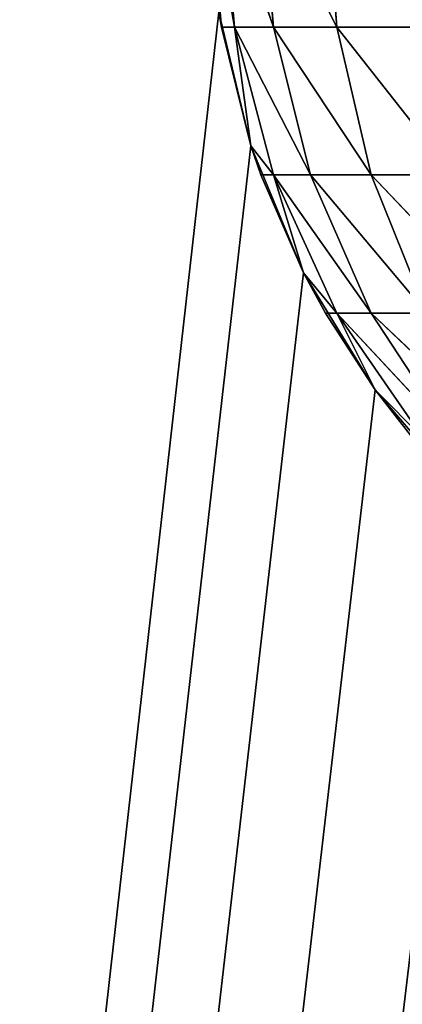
# Model space of a CAD drawing. Extents: x 0 to 16.6, y 0 to 16.6.
# Tile 21 of 200: x 0.7785 to 0.8222, y 7.4656 to 7.578. Entities that reach past the tile are written whole.
import ezdxf

# ---------------------------------------------------------------- set-up
doc = ezdxf.new("R2010")
doc.units = 0
doc.header["$LTSCALE"] = 2.54
doc.layers.get('0').update_dxf_attribs({"color": 13, "linetype": 'CONTINUOUS'})

# ---------------------------------------------------------------- blocks, each defined once
blk = doc.blocks.new('SZCZOTKA_DO_WC_I_UCHWYT_NA')
at = {"color": 0}
for p, q in [((0.80152, 7.57717, 68.9), (0.8, 7.59454, 68.9)), ((0.80152, 7.57717, 68.9), (0.8, 7.59454, 68.9)), ((0.80302, 7.57717, 68.9171), (0.8, 7.59454, 68.9)), ((0.80302, 7.57717, 68.9171), (0.8, 7.59454, 68.9)), ((0.80302, 7.57717, 68.9171), (0.80152, 7.59454, 68.91736)), ((0.80302, 7.57717, 68.9171), (0.80152, 7.59454, 68.91736)), ((0.80746, 7.57717, 68.93369), (0.80152, 7.59454, 68.91736)), ((0.80746, 7.57717, 68.93369), (0.80152, 7.59454, 68.91736)), ((0.80746, 7.57717, 68.93369), (0.80603, 7.59454, 68.9342)), ((0.80746, 7.57717, 68.93369), (0.80603, 7.59454, 68.9342)), ((0.81471, 7.57717, 68.94924), (0.80603, 7.59454, 68.9342)), ((0.81471, 7.57717, 68.94924), (0.80603, 7.59454, 68.9342)), ((0.81471, 7.57717, 68.94924), (0.8134, 7.59454, 68.95)), ((0.81471, 7.57717, 68.94924), (0.8134, 7.59454, 68.95)), ((0.80123, 7.57889, 0.3), (0, 0.5, 0.3)), ((0.80123, 7.57889, 0.3), (0, 0.5, 0.3)), ((0.80489, 7.56363, 0.3), (0.80123, 7.57889, 0.3)), ((0.80123, 7.57889, 0.3), (0.80152, 7.57717, 68.9)), ((0.80123, 7.57889, 0.3), (0.80152, 7.57717, 68.9)), ((0.80489, 7.56363, 0.3), (0.80123, 7.57889, 0.3)), ((0.80489, 7.56363, 0.3), (0.80152, 7.57717, 68.9)), ((0.80489, 7.56363, 0.3), (0.80152, 7.57717, 68.9)), ((0.80489, 7.56363, 68.9), (0.80152, 7.57717, 68.9)), ((0.80152, 7.57717, 68.9), (0.80302, 7.57717, 68.9171)), ((0.80152, 7.57717, 68.9), (0.80302, 7.57717, 68.9171)), ((0.80489, 7.56363, 68.9), (0.80152, 7.57717, 68.9)), ((0.80489, 7.56363, 68.9), (0.80302, 7.57717, 68.9171)), ((0.80746, 7.56033, 68.91631), (0.80302, 7.57717, 68.9171)), ((0.80489, 7.56363, 68.9), (0.80302, 7.57717, 68.9171)), ((0.80746, 7.56033, 68.91631), (0.80302, 7.57717, 68.9171)), ((0.8117, 7.56033, 68.93214), (0.80302, 7.57717, 68.9171)), ((0.8117, 7.56033, 68.93214), (0.80302, 7.57717, 68.9171)), ((0.80746, 7.57717, 68.93369), (0.80302, 7.57717, 68.9171)), ((0.80746, 7.57717, 68.93369), (0.80302, 7.57717, 68.9171)), ((0.8117, 7.56033, 68.93214), (0.80746, 7.57717, 68.93369)), ((0.8117, 7.56033, 68.93214), (0.80746, 7.57717, 68.93369)), ((0.81862, 7.56033, 68.94698), (0.80746, 7.57717, 68.93369)), ((0.81862, 7.56033, 68.94698), (0.80746, 7.57717, 68.93369)), ((0.81471, 7.57717, 68.94924), (0.80746, 7.57717, 68.93369)), ((0.81471, 7.57717, 68.94924), (0.80746, 7.57717, 68.93369)), ((0.81862, 7.56033, 68.94698), (0.81471, 7.57717, 68.94924)), ((0.81862, 7.56033, 68.94698), (0.81471, 7.57717, 68.94924)), ((0.82802, 7.56033, 68.96041), (0.81471, 7.57717, 68.94924)), ((0.82802, 7.56033, 68.96041), (0.81471, 7.57717, 68.94924)), ((0.82456, 7.57717, 68.9633), (0.81471, 7.57717, 68.94924)), ((0.82456, 7.57717, 68.9633), (0.81471, 7.57717, 68.94924)), ((0.80489, 7.56363, 0.3), (0, 0.5, 0.3)), ((0.80489, 7.56363, 0.3), (0, 0.5, 0.3)), ((0.8109, 7.54914, 0.3), (0.80489, 7.56363, 0.3)), ((0.80489, 7.56363, 0.3), (0.80489, 7.56363, 68.9)), ((0.80489, 7.56363, 0.3), (0.80489, 7.56363, 68.9)), ((0.80489, 7.56363, 0.3), (0.80603, 7.56033, 68.9)), ((0.80603, 7.56033, 68.9), (0.80489, 7.56363, 68.9)), ((0.80489, 7.56363, 0.3), (0.80603, 7.56033, 68.9)), ((0.8109, 7.54914, 0.3), (0.80489, 7.56363, 0.3)), ((0.80746, 7.56033, 68.91631), (0.80489, 7.56363, 68.9)), ((0.8109, 7.54914, 0.3), (0.80603, 7.56033, 68.9)), ((0.8109, 7.54914, 0.3), (0.80603, 7.56033, 68.9)), ((0.8109, 7.54914, 68.9), (0.80603, 7.56033, 68.9)), ((0.8109, 7.54914, 68.9), (0.80603, 7.56033, 68.9)), ((0.80603, 7.56033, 68.9), (0.80746, 7.56033, 68.91631)), ((0.80746, 7.56033, 68.91631), (0.81862, 7.54454, 68.92962)), ((0.8117, 7.56033, 68.93214), (0.80746, 7.56033, 68.91631)), ((0.8117, 7.56033, 68.93214), (0.80746, 7.56033, 68.91631)), ((0.8109, 7.54914, 68.9), (0.80746, 7.56033, 68.91631)), ((0.8109, 7.54914, 68.9), (0.80746, 7.56033, 68.91631)), ((0.81471, 7.54454, 68.91504), (0.80746, 7.56033, 68.91631)), ((0.81471, 7.54454, 68.91504), (0.80746, 7.56033, 68.91631)), ((0.80746, 7.56033, 68.91631), (0.81862, 7.54454, 68.92962)), ((0.81862, 7.54454, 68.92962), (0.8117, 7.56033, 68.93214)), ((0.81862, 7.54454, 68.92962), (0.8117, 7.56033, 68.93214)), ((0.825, 7.54454, 68.9433), (0.8117, 7.56033, 68.93214)), ((0.825, 7.54454, 68.9433), (0.8117, 7.56033, 68.93214)), ((0.81862, 7.56033, 68.94698), (0.8117, 7.56033, 68.93214)), ((0.81862, 7.56033, 68.94698), (0.8117, 7.56033, 68.93214)), ((0.825, 7.54454, 68.9433), (0.81862, 7.56033, 68.94698)), ((0.825, 7.54454, 68.9433), (0.81862, 7.56033, 68.94698)), ((0.83366, 7.54454, 68.95566), (0.81862, 7.56033, 68.94698)), ((0.83366, 7.54454, 68.95566), (0.81862, 7.56033, 68.94698)), ((0.82802, 7.56033, 68.96041), (0.81862, 7.56033, 68.94698)), ((0.82802, 7.56033, 68.96041), (0.81862, 7.56033, 68.94698)), ((0.8109, 7.54914, 0.3), (0, 0.5, 0.3)), ((0.8109, 7.54914, 0.3), (0, 0.5, 0.3)), ((0.8191, 7.53576, 0.3), (0.8109, 7.54914, 0.3)), ((0.8109, 7.54914, 0.3), (0.8109, 7.54914, 68.9)), ((0.8109, 7.54914, 0.3), (0.8109, 7.54914, 68.9)), ((0.8109, 7.54914, 0.3), (0.8134, 7.54454, 68.9)), ((0.8134, 7.54454, 68.9), (0.8109, 7.54914, 68.9)), ((0.8109, 7.54914, 0.3), (0.8134, 7.54454, 68.9)), ((0.8191, 7.53576, 0.3), (0.8109, 7.54914, 0.3)), ((0.81471, 7.54454, 68.91504), (0.8109, 7.54914, 68.9)), ((0.8191, 7.53576, 0.3), (0.8134, 7.54454, 68.9)), ((0.8191, 7.53576, 0.3), (0.8134, 7.54454, 68.9)), ((0.8191, 7.53576, 68.9), (0.8134, 7.54454, 68.9)), ((0.8191, 7.53576, 68.9), (0.8134, 7.54454, 68.9)), ((0.8134, 7.54454, 68.9), (0.81471, 7.54454, 68.91504)), ((0.8191, 7.53576, 68.9), (0.81471, 7.54454, 68.91504)), ((0.8191, 7.53576, 68.9), (0.81471, 7.54454, 68.91504)), ((0.82456, 7.53026, 68.91331), (0.81471, 7.54454, 68.91504)), ((0.82456, 7.53026, 68.91331), (0.81471, 7.54454, 68.91504)), ((0.82802, 7.53026, 68.9262), (0.81471, 7.54454, 68.91504)), ((0.81471, 7.54454, 68.91504), (0.81862, 7.54454, 68.92962)), ((0.81471, 7.54454, 68.91504), (0.81862, 7.54454, 68.92962)), ((0.82802, 7.53026, 68.9262), (0.81471, 7.54454, 68.91504)), ((0.81862, 7.54454, 68.92962), (0.83366, 7.53026, 68.93831)), ((0.825, 7.54454, 68.9433), (0.81862, 7.54454, 68.92962)), ((0.825, 7.54454, 68.9433), (0.81862, 7.54454, 68.92962)), ((0.82802, 7.53026, 68.9262), (0.81862, 7.54454, 68.92962)), ((0.82802, 7.53026, 68.9262), (0.81862, 7.54454, 68.92962)), ((0.81862, 7.54454, 68.92962), (0.83366, 7.53026, 68.93831)), ((0, 0.5, 0.3), (0.8191, 7.53576, 0.3)), ((0, 0.5, 0.3), (0.8191, 7.53576, 0.3)), ((0.82929, 7.52382, 0.3), (0.8191, 7.53576, 0.3)), ((0.8191, 7.53576, 0.3), (0.8191, 7.53576, 68.9)), ((0.8191, 7.53576, 0.3), (0.8191, 7.53576, 68.9)), ((0.8191, 7.53576, 0.3), (0.82339, 7.53026, 68.9)), ((0.82339, 7.53026, 68.9), (0.8191, 7.53576, 68.9)), ((0.8191, 7.53576, 0.3), (0.82339, 7.53026, 68.9)), ((0.82929, 7.52382, 0.3), (0.8191, 7.53576, 0.3)), ((0.82456, 7.53026, 68.91331), (0.8191, 7.53576, 68.9))]:
    blk.add_line(p, q, dxfattribs=at)
mesh = blk.add_polyface(dxfattribs=at)
corners = [(0.80123, 7.57889, 0.3), (0, 16.1, 0.3), (0, 0.5, 0.3)]
mesh.append_faces([[corners[k] for k in face] for face in [(0, 1, 2)]], dxfattribs={"color": 0})
mesh = blk.add_polyface(dxfattribs=at)
corners = [(16.6, 16.1), (0, 0.5), (0, 16.1)]
mesh.append_faces([[corners[k] for k in face] for face in [(0, 1, 2)]], dxfattribs={"color": 0})
mesh = blk.add_polyface(dxfattribs=at)
corners = [(16.6, 0.5), (0, 0.5), (16.6, 16.1)]
mesh.append_faces([[corners[k] for k in face] for face in [(0, 1, 2)]], dxfattribs={"color": 0})
mesh = blk.add_polyface(dxfattribs=at)
corners = [(0.8, 7.59454, 68.9), (0.80123, 7.57889, 0.3), (0.80152, 7.57717, 68.9)]
mesh.append_faces([[corners[k] for k in face] for face in [(0, 1, 2)]], dxfattribs={"color": 0})
mesh = blk.add_polyface(dxfattribs=at)
corners = [(0.8, 7.59454, 68.9), (0.80152, 7.57717, 68.9), (0.80302, 7.57717, 68.9171)]
mesh.append_faces([[corners[k] for k in face] for face in [(0, 1, 2)]], dxfattribs={"color": 0})
mesh = blk.add_polyface(dxfattribs=at)
corners = [(0.8, 7.59454, 68.9), (0.80302, 7.57717, 68.9171), (0.80152, 7.59454, 68.91736)]
mesh.append_faces([[corners[k] for k in face] for face in [(0, 1, 2)]], dxfattribs={"color": 0})
mesh = blk.add_polyface(dxfattribs=at)
corners = [(0.80152, 7.59454, 68.91736), (0.80302, 7.57717, 68.9171), (0.80746, 7.57717, 68.93369)]
mesh.append_faces([[corners[k] for k in face] for face in [(0, 1, 2)]], dxfattribs={"color": 0})
mesh = blk.add_polyface(dxfattribs=at)
corners = [(0.80152, 7.59454, 68.91736), (0.80746, 7.57717, 68.93369), (0.80603, 7.59454, 68.9342)]
mesh.append_faces([[corners[k] for k in face] for face in [(0, 1, 2)]], dxfattribs={"color": 0})
mesh = blk.add_polyface(dxfattribs=at)
corners = [(0.80603, 7.59454, 68.9342), (0.80746, 7.57717, 68.93369), (0.81471, 7.57717, 68.94924)]
mesh.append_faces([[corners[k] for k in face] for face in [(0, 1, 2)]], dxfattribs={"color": 0})
mesh = blk.add_polyface(dxfattribs=at)
corners = [(0.80603, 7.59454, 68.9342), (0.81471, 7.57717, 68.94924), (0.8134, 7.59454, 68.95)]
mesh.append_faces([[corners[k] for k in face] for face in [(0, 1, 2)]], dxfattribs={"color": 0})
mesh = blk.add_polyface(dxfattribs=at)
corners = [(0.8134, 7.59454, 68.95), (0.81471, 7.57717, 68.94924), (0.82456, 7.57717, 68.9633)]
mesh.append_faces([[corners[k] for k in face] for face in [(0, 1, 2)]], dxfattribs={"color": 0})
mesh = blk.add_polyface(dxfattribs=at)
corners = [(0.8134, 7.59454, 68.95), (0.82456, 7.57717, 68.9633), (0.82339, 7.59454, 68.96428)]
mesh.append_faces([[corners[k] for k in face] for face in [(0, 1, 2)]], dxfattribs={"color": 0})
mesh = blk.add_polyface(dxfattribs=at)
corners = [(0.80489, 7.56363, 0.3), (0.80123, 7.57889, 0.3), (0, 0.5, 0.3)]
mesh.append_faces([[corners[k] for k in face] for face in [(0, 1, 2)]], dxfattribs={"color": 0})
mesh = blk.add_polyface(dxfattribs=at)
corners = [(0.80123, 7.57889, 0.3), (0.80489, 7.56363, 0.3), (0.80152, 7.57717, 68.9)]
mesh.append_faces([[corners[k] for k in face] for face in [(0, 1, 2)]], dxfattribs={"color": 0})
mesh = blk.add_polyface(dxfattribs=at)
corners = [(0.80152, 7.57717, 68.9), (0.80489, 7.56363, 0.3), (0.80489, 7.56363, 68.9)]
mesh.append_faces([[corners[k] for k in face] for face in [(0, 1, 2)]], dxfattribs={"color": 0})
mesh = blk.add_polyface(dxfattribs=at)
corners = [(0.80152, 7.57717, 68.9), (0.80489, 7.56363, 68.9), (0.80302, 7.57717, 68.9171)]
mesh.append_faces([[corners[k] for k in face] for face in [(0, 1, 2)]], dxfattribs={"color": 0})
mesh = blk.add_polyface(dxfattribs=at)
corners = [(0.80302, 7.57717, 68.9171), (0.80489, 7.56363, 68.9), (0.80746, 7.56033, 68.91631)]
mesh.append_faces([[corners[k] for k in face] for face in [(0, 1, 2)]], dxfattribs={"color": 0})
mesh = blk.add_polyface(dxfattribs=at)
corners = [(0.80302, 7.57717, 68.9171), (0.80746, 7.56033, 68.91631), (0.8117, 7.56033, 68.93214)]
mesh.append_faces([[corners[k] for k in face] for face in [(0, 1, 2)]], dxfattribs={"color": 0})
mesh = blk.add_polyface(dxfattribs=at)
corners = [(0.80302, 7.57717, 68.9171), (0.8117, 7.56033, 68.93214), (0.80746, 7.57717, 68.93369)]
mesh.append_faces([[corners[k] for k in face] for face in [(0, 1, 2)]], dxfattribs={"color": 0})
mesh = blk.add_polyface(dxfattribs=at)
corners = [(0.80746, 7.57717, 68.93369), (0.8117, 7.56033, 68.93214), (0.81862, 7.56033, 68.94698)]
mesh.append_faces([[corners[k] for k in face] for face in [(0, 1, 2)]], dxfattribs={"color": 0})
mesh = blk.add_polyface(dxfattribs=at)
corners = [(0.80746, 7.57717, 68.93369), (0.81862, 7.56033, 68.94698), (0.81471, 7.57717, 68.94924)]
mesh.append_faces([[corners[k] for k in face] for face in [(0, 1, 2)]], dxfattribs={"color": 0})
mesh = blk.add_polyface(dxfattribs=at)
corners = [(0.81471, 7.57717, 68.94924), (0.81862, 7.56033, 68.94698), (0.82802, 7.56033, 68.96041)]
mesh.append_faces([[corners[k] for k in face] for face in [(0, 1, 2)]], dxfattribs={"color": 0})
mesh = blk.add_polyface(dxfattribs=at)
corners = [(0.81471, 7.57717, 68.94924), (0.82802, 7.56033, 68.96041), (0.82456, 7.57717, 68.9633)]
mesh.append_faces([[corners[k] for k in face] for face in [(0, 1, 2)]], dxfattribs={"color": 0})
mesh = blk.add_polyface(dxfattribs=at)
corners = [(0.8109, 7.54914, 0.3), (0.80489, 7.56363, 0.3), (0, 0.5, 0.3)]
mesh.append_faces([[corners[k] for k in face] for face in [(0, 1, 2)]], dxfattribs={"color": 0})
mesh = blk.add_polyface(dxfattribs=at)
corners = [(0.80489, 7.56363, 0.3), (0.80603, 7.56033, 68.9), (0.80489, 7.56363, 68.9)]
mesh.append_faces([[corners[k] for k in face] for face in [(0, 1, 2)]], dxfattribs={"color": 0})
mesh = blk.add_polyface(dxfattribs=at)
corners = [(0.80489, 7.56363, 0.3), (0.8109, 7.54914, 0.3), (0.80603, 7.56033, 68.9)]
mesh.append_faces([[corners[k] for k in face] for face in [(0, 1, 2)]], dxfattribs={"color": 0})
mesh = blk.add_polyface(dxfattribs=at)
corners = [(0.80603, 7.56033, 68.9), (0.8109, 7.54914, 0.3), (0.8109, 7.54914, 68.9)]
mesh.append_faces([[corners[k] for k in face] for face in [(0, 1, 2)]], dxfattribs={"color": 0})
mesh = blk.add_polyface(dxfattribs=at)
corners = [(0.80603, 7.56033, 68.9), (0.8109, 7.54914, 68.9), (0.80746, 7.56033, 68.91631)]
mesh.append_faces([[corners[k] for k in face] for face in [(0, 1, 2)]], dxfattribs={"color": 0})
mesh = blk.add_polyface(dxfattribs=at)
corners = [(0.80746, 7.56033, 68.91631), (0.81862, 7.54454, 68.92962), (0.8117, 7.56033, 68.93214)]
mesh.append_faces([[corners[k] for k in face] for face in [(0, 1, 2)]], dxfattribs={"color": 0})
mesh = blk.add_polyface(dxfattribs=at)
corners = [(0.80746, 7.56033, 68.91631), (0.8109, 7.54914, 68.9), (0.81471, 7.54454, 68.91504)]
mesh.append_faces([[corners[k] for k in face] for face in [(0, 1, 2)]], dxfattribs={"color": 0})
mesh = blk.add_polyface(dxfattribs=at)
corners = [(0.80746, 7.56033, 68.91631), (0.81471, 7.54454, 68.91504), (0.81862, 7.54454, 68.92962)]
mesh.append_faces([[corners[k] for k in face] for face in [(0, 1, 2)]], dxfattribs={"color": 0})
mesh = blk.add_polyface(dxfattribs=at)
corners = [(0.8117, 7.56033, 68.93214), (0.81862, 7.54454, 68.92962), (0.825, 7.54454, 68.9433)]
mesh.append_faces([[corners[k] for k in face] for face in [(0, 1, 2)]], dxfattribs={"color": 0})
mesh = blk.add_polyface(dxfattribs=at)
corners = [(0.8117, 7.56033, 68.93214), (0.825, 7.54454, 68.9433), (0.81862, 7.56033, 68.94698)]
mesh.append_faces([[corners[k] for k in face] for face in [(0, 1, 2)]], dxfattribs={"color": 0})
mesh = blk.add_polyface(dxfattribs=at)
corners = [(0.81862, 7.56033, 68.94698), (0.825, 7.54454, 68.9433), (0.83366, 7.54454, 68.95566)]
mesh.append_faces([[corners[k] for k in face] for face in [(0, 1, 2)]], dxfattribs={"color": 0})
mesh = blk.add_polyface(dxfattribs=at)
corners = [(0.81862, 7.56033, 68.94698), (0.83366, 7.54454, 68.95566), (0.82802, 7.56033, 68.96041)]
mesh.append_faces([[corners[k] for k in face] for face in [(0, 1, 2)]], dxfattribs={"color": 0})
mesh = blk.add_polyface(dxfattribs=at)
corners = [(0.8191, 7.53576, 0.3), (0.8109, 7.54914, 0.3), (0, 0.5, 0.3)]
mesh.append_faces([[corners[k] for k in face] for face in [(0, 1, 2)]], dxfattribs={"color": 0})
mesh = blk.add_polyface(dxfattribs=at)
corners = [(0.8109, 7.54914, 0.3), (0.8134, 7.54454, 68.9), (0.8109, 7.54914, 68.9)]
mesh.append_faces([[corners[k] for k in face] for face in [(0, 1, 2)]], dxfattribs={"color": 0})
mesh = blk.add_polyface(dxfattribs=at)
corners = [(0.8109, 7.54914, 0.3), (0.8191, 7.53576, 0.3), (0.8134, 7.54454, 68.9)]
mesh.append_faces([[corners[k] for k in face] for face in [(0, 1, 2)]], dxfattribs={"color": 0})
mesh = blk.add_polyface(dxfattribs=at)
corners = [(0.8134, 7.54454, 68.9), (0.8191, 7.53576, 0.3), (0.8191, 7.53576, 68.9)]
mesh.append_faces([[corners[k] for k in face] for face in [(0, 1, 2)]], dxfattribs={"color": 0})
mesh = blk.add_polyface(dxfattribs=at)
corners = [(0.8134, 7.54454, 68.9), (0.8191, 7.53576, 68.9), (0.81471, 7.54454, 68.91504)]
mesh.append_faces([[corners[k] for k in face] for face in [(0, 1, 2)]], dxfattribs={"color": 0})
mesh = blk.add_polyface(dxfattribs=at)
corners = [(0.81471, 7.54454, 68.91504), (0.8191, 7.53576, 68.9), (0.82456, 7.53026, 68.91331)]
mesh.append_faces([[corners[k] for k in face] for face in [(0, 1, 2)]], dxfattribs={"color": 0})
mesh = blk.add_polyface(dxfattribs=at)
corners = [(0.81471, 7.54454, 68.91504), (0.82456, 7.53026, 68.91331), (0.82802, 7.53026, 68.9262)]
mesh.append_faces([[corners[k] for k in face] for face in [(0, 1, 2)]], dxfattribs={"color": 0})
mesh = blk.add_polyface(dxfattribs=at)
corners = [(0.81471, 7.54454, 68.91504), (0.82802, 7.53026, 68.9262), (0.81862, 7.54454, 68.92962)]
mesh.append_faces([[corners[k] for k in face] for face in [(0, 1, 2)]], dxfattribs={"color": 0})
mesh = blk.add_polyface(dxfattribs=at)
corners = [(0.81862, 7.54454, 68.92962), (0.83366, 7.53026, 68.93831), (0.825, 7.54454, 68.9433)]
mesh.append_faces([[corners[k] for k in face] for face in [(0, 1, 2)]], dxfattribs={"color": 0})
mesh = blk.add_polyface(dxfattribs=at)
corners = [(0.81862, 7.54454, 68.92962), (0.82802, 7.53026, 68.9262), (0.83366, 7.53026, 68.93831)]
mesh.append_faces([[corners[k] for k in face] for face in [(0, 1, 2)]], dxfattribs={"color": 0})
mesh = blk.add_polyface(dxfattribs=at)
corners = [(0.82929, 7.52382, 0.3), (0.8191, 7.53576, 0.3), (0, 0.5, 0.3)]
mesh.append_faces([[corners[k] for k in face] for face in [(0, 1, 2)]], dxfattribs={"color": 0})
mesh = blk.add_polyface(dxfattribs=at)
corners = [(0.8191, 7.53576, 0.3), (0.82339, 7.53026, 68.9), (0.8191, 7.53576, 68.9)]
mesh.append_faces([[corners[k] for k in face] for face in [(0, 1, 2)]], dxfattribs={"color": 0})
mesh = blk.add_polyface(dxfattribs=at)
corners = [(0.8191, 7.53576, 0.3), (0.82929, 7.52382, 0.3), (0.82339, 7.53026, 68.9)]
mesh.append_faces([[corners[k] for k in face] for face in [(0, 1, 2)]], dxfattribs={"color": 0})
mesh = blk.add_polyface(dxfattribs=at)
corners = [(0.84122, 7.51363, 0.3), (0.82929, 7.52382, 0.3), (0, 0.5, 0.3)]
mesh.append_faces([[corners[k] for k in face] for face in [(0, 1, 2)]], dxfattribs={"color": 0})
mesh = blk.add_polyface(dxfattribs=at)
corners = [(0.8546, 7.50543, 0.3), (0.84122, 7.51363, 0.3), (0, 0.5, 0.3)]
mesh.append_faces([[corners[k] for k in face] for face in [(0, 1, 2)]], dxfattribs={"color": 0})
mesh = blk.add_polyface(dxfattribs=at)
corners = [(0.8691, 7.49943, 0.3), (0.8546, 7.50543, 0.3), (0, 0.5, 0.3)]
mesh.append_faces([[corners[k] for k in face] for face in [(0, 1, 2)]], dxfattribs={"color": 0})
mesh = blk.add_polyface(dxfattribs=at)
corners = [(0.88436, 7.49577, 0.3), (0.8691, 7.49943, 0.3), (0, 0.5, 0.3)]
mesh.append_faces([[corners[k] for k in face] for face in [(0, 1, 2)]], dxfattribs={"color": 0})
mesh = blk.add_polyface(dxfattribs=at)
corners = [(0.9, 7.49454, 0.3), (0.88436, 7.49577, 0.3), (0, 0.5, 0.3)]
mesh.append_faces([[corners[k] for k in face] for face in [(0, 1, 2)]], dxfattribs={"color": 0})
mesh = blk.add_polyface(dxfattribs=at)
corners = [(3.81206, 3.9316, 0.3), (2.2, 7.49454, 0.3), (0, 0.5, 0.3)]
mesh.append_faces([[corners[k] for k in face] for face in [(0, 1, 2)]], dxfattribs={"color": 0})
mesh = blk.add_polyface(dxfattribs=at)
corners = [(2.2, 7.49454, 0.3), (0.9, 7.49454, 0.3), (0, 0.5, 0.3)]
mesh.append_faces([[corners[k] for k in face] for face in [(0, 1, 2)]], dxfattribs={"color": 0})

msp = doc.modelspace()

# ---------------------------------------------------------------- block references
at = {"color": 0}
msp.add_blockref('SZCZOTKA_DO_WC_I_UCHWYT_NA', (0, 0), dxfattribs=at)

doc.saveas('drawing.dxf')
